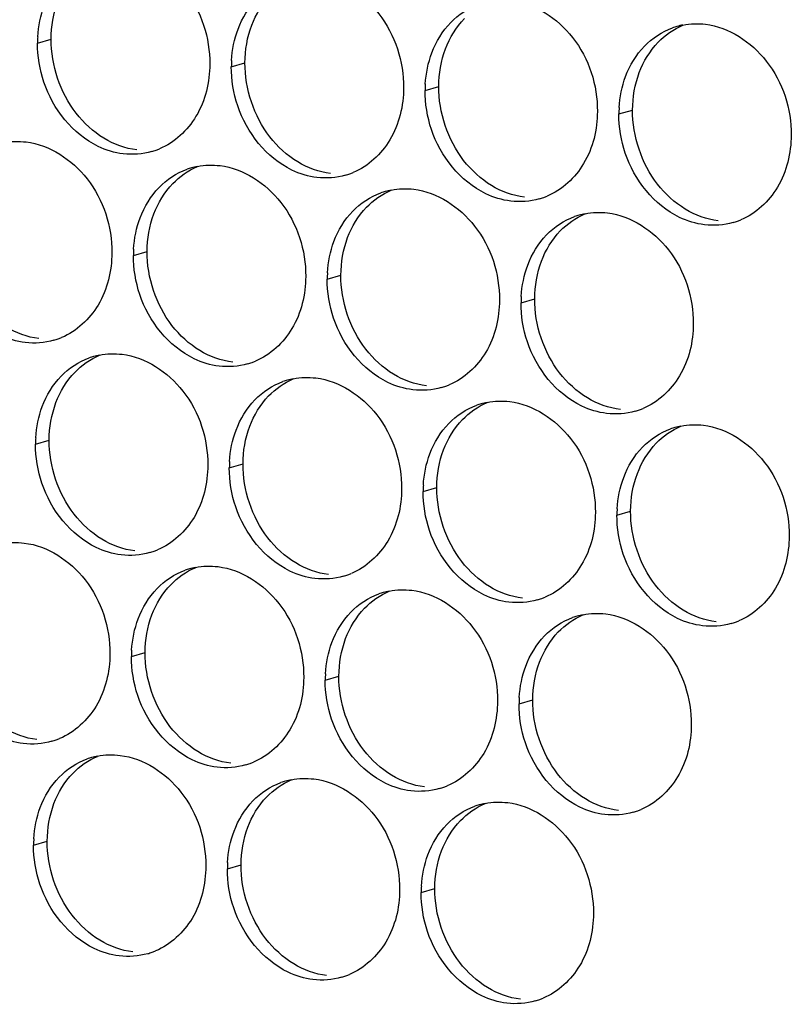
# Paper-space layout '45651_1_3' of a CAD drawing. Header units: millimetres. Extents: x -231 to 594, y 0 to 420.
# Tile 175 of 247: x 148.02 to 154.07, y 223.77 to 231.49. Entities that reach past the tile are written whole.
import ezdxf

# ---------------------------------------------------------------- set-up
doc = ezdxf.new("R2010")
doc.units = ezdxf.units.MM
doc.header["$LTSCALE"] = 32.67
doc.layers.add('02___PRT_ALL_AXES', color=7, linetype='CONTINUOUS')

psp = doc.layouts.new('45651_1_3')

# ---------------------------------------------------------------- linework, layer by layer
at = {"layer": '02___PRT_ALL_AXES', "color": 7, "linetype": 'CONTINUOUS'}
for p, q in [((148.16, 231.3073), (148.2672, 231.338)), ((149.6796, 231.1219), (149.7868, 231.1525)), ((151.1991, 230.9364), (151.3063, 230.9671)), ((152.7187, 230.7509), (152.8259, 230.7816)), ((148.912, 229.6421), (149.0192, 229.6728)), ((150.4316, 229.4567), (150.5388, 229.4873)), ((151.9512, 229.2712), (152.0584, 229.3019)), ((148.1444, 228.1624), (148.2516, 228.1931)), ((149.664, 227.977), (149.7712, 228.0076)), ((151.1836, 227.7915), (151.2908, 227.8222)), ((152.7032, 227.606), (152.8104, 227.6367)), ((148.8965, 226.4973), (149.0037, 226.5279)), ((150.416, 226.3118), (150.5232, 226.3425)), ((151.9356, 226.1263), (152.0428, 226.157)), ((148.1289, 225.0175), (148.2361, 225.0482)), ((149.6485, 224.8321), (149.7557, 224.8627)), ((151.1681, 224.6466), (151.2753, 224.6773))]:
    psp.add_line(p, q, dxfattribs=at)
at = {"layer": '02___PRT_ALL_AXES', "color": 3, "linetype": 'CONTINUOUS'}
for centre, radius, start, end in [((153.3241, 230.9119), 0.5467, 105.94061, 109.76751), ((153.3256, 230.9069), 0.5519, 100.97724, 105.93831), ((149.0518, 231.3029), 0.8918, 176.51802, 179.71686), ((150.5714, 231.1174), 0.8918, 176.51802, 179.71686), ((152.091, 230.932), 0.8918, 176.51802, 179.71686), ((153.6106, 230.7465), 0.8918, 176.51802, 179.71686), ((148.9053, 230.9815), 0.5467, 285.94061, 289.76751), ((148.9048, 230.9828), 0.5481, 289.77289, 292.73686), ((149.5188, 229.7981), 0.5519, 100.97724, 105.93831), ((149.5174, 229.8031), 0.5467, 105.94061, 109.76751), ((150.4249, 230.796), 0.5467, 285.94061, 289.76751), ((150.4244, 230.7973), 0.5481, 289.77289, 292.73686), ((151.037, 229.6177), 0.5467, 105.94061, 109.76751), ((151.0384, 229.6126), 0.5519, 100.97724, 105.93831), ((151.944, 230.6118), 0.5481, 289.77289, 292.73686), ((151.9445, 230.6105), 0.5467, 285.94061, 289.76751), ((152.5566, 229.4322), 0.5467, 105.94061, 109.76751), ((152.558, 229.4272), 0.5519, 100.97724, 105.93831), ((153.4641, 230.425), 0.5467, 285.94061, 289.76751), ((153.4635, 230.4264), 0.5481, 289.77289, 292.73686), ((149.8038, 229.6377), 0.8918, 176.51802, 179.71686), ((151.3234, 229.4523), 0.8918, 176.51802, 179.71686), ((152.843, 229.2668), 0.8918, 176.51802, 179.71686), ((148.1378, 229.5018), 0.5467, 285.94061, 289.76751), ((148.1372, 229.5031), 0.5481, 289.77289, 292.73686), ((148.7498, 228.3234), 0.5467, 105.94061, 109.76751), ((148.7513, 228.3184), 0.5519, 100.97724, 105.93831), ((149.6573, 229.3163), 0.5467, 285.94061, 289.76751), ((149.6568, 229.3176), 0.5481, 289.77289, 292.73686), ((150.2694, 228.138), 0.5467, 105.94061, 109.76751), ((150.2708, 228.1329), 0.5519, 100.97724, 105.93831), ((151.1769, 229.1308), 0.5467, 285.94061, 289.76751), ((151.1764, 229.1321), 0.5481, 289.77289, 292.73686), ((151.7904, 227.9474), 0.5519, 100.97724, 105.93831), ((151.789, 227.9525), 0.5467, 105.94061, 109.76751), ((152.6965, 228.9453), 0.5467, 285.94061, 289.76751), ((152.696, 228.9466), 0.5481, 289.77289, 292.73686), ((153.3086, 227.767), 0.5467, 105.94061, 109.76751), ((153.31, 227.762), 0.5519, 100.97724, 105.93831), ((149.0363, 228.158), 0.8918, 176.51802, 179.71686), ((150.5558, 227.9726), 0.8918, 176.51802, 179.71686), ((152.0754, 227.7871), 0.8918, 176.51802, 179.71686), ((153.595, 227.6016), 0.8918, 176.51802, 179.71686), ((148.8892, 227.8379), 0.5481, 289.77289, 292.73686), ((148.8898, 227.8366), 0.5467, 285.94061, 289.76751), ((149.5019, 226.6582), 0.5467, 105.94061, 109.76751), ((149.5033, 226.6532), 0.5519, 100.97724, 105.93831), ((150.4094, 227.6511), 0.5467, 285.94061, 289.76751), ((150.4088, 227.6524), 0.5481, 289.77289, 292.73686), ((151.0214, 226.4728), 0.5467, 105.94061, 109.76751), ((151.0229, 226.4677), 0.5519, 100.97724, 105.93831), ((151.9289, 227.4656), 0.5467, 285.94061, 289.76751), ((151.9284, 227.4669), 0.5481, 289.77289, 292.73686), ((152.541, 226.2873), 0.5467, 105.94061, 109.76751), ((152.5424, 226.2823), 0.5519, 100.97724, 105.93831), ((153.4485, 227.2801), 0.5467, 285.94061, 289.76751), ((153.448, 227.2815), 0.5481, 289.77289, 292.73686), ((149.7883, 226.4928), 0.8918, 176.51802, 179.71686), ((151.3079, 226.3074), 0.8918, 176.51802, 179.71686), ((152.8275, 226.1219), 0.8918, 176.51802, 179.71686), ((148.1222, 226.3569), 0.5467, 285.94061, 289.76751), ((148.1217, 226.3582), 0.5481, 289.77289, 292.73686), ((148.7343, 225.1785), 0.5467, 105.94061, 109.76751), ((148.7357, 225.1735), 0.5519, 100.97724, 105.93831), ((149.6418, 226.1714), 0.5467, 285.94061, 289.76751), ((149.6413, 226.1727), 0.5481, 289.77289, 292.73686), ((150.2539, 224.9931), 0.5467, 105.94061, 109.76751), ((150.2553, 224.988), 0.5519, 100.97724, 105.93831), ((151.1614, 225.9859), 0.5467, 285.94061, 289.76751), ((151.1608, 225.9872), 0.5481, 289.77289, 292.73686), ((151.7735, 224.8076), 0.5467, 105.94061, 109.76751), ((151.7749, 224.8026), 0.5519, 100.97724, 105.93831), ((152.681, 225.8004), 0.5467, 285.94061, 289.76751), ((152.6804, 225.8018), 0.5481, 289.77289, 292.73686), ((149.0207, 225.0131), 0.8918, 176.51802, 179.71686), ((150.5403, 224.8277), 0.8918, 176.51802, 179.71686), ((152.0599, 224.6422), 0.8918, 176.51802, 179.71686), ((148.8742, 224.6917), 0.5467, 285.94061, 289.76751), ((148.8737, 224.693), 0.5481, 289.77289, 292.73686), ((150.3938, 224.5062), 0.5467, 285.94061, 289.76751), ((150.3933, 224.5075), 0.5481, 289.77289, 292.73686), ((151.9134, 224.3207), 0.5467, 285.94061, 289.76751), ((151.9129, 224.3221), 0.5481, 289.77289, 292.73686)]:
    psp.add_arc(centre, radius, start, end, dxfattribs=at)
for points, knots in [([(148.8392, 232.0111), (149.0235, 231.9886), (149.3869, 231.7475), (149.5117, 231.3465), (149.5107, 231.1425)], [0, 0, 0, 0, 0.476473, 1, 1, 1, 1]), ([(150.3588, 231.8256), (150.5431, 231.8031), (150.9065, 231.562), (151.0313, 231.161), (151.0303, 230.957)], [0, 0, 0, 0, 0.476473, 1, 1, 1, 1]), ([(151.8784, 231.6402), (152.0627, 231.6177), (152.4261, 231.3766), (152.5509, 230.9755), (152.5499, 230.7715)], [0, 0, 0, 0, 0.476473, 1, 1, 1, 1]), ([(153.398, 231.4547), (153.5823, 231.4322), (153.9457, 231.1911), (154.0705, 230.79), (154.0695, 230.586)], [0, 0, 0, 0, 0.476473, 1, 1, 1, 1]), ([(149.5107, 231.1425), (149.51, 231.0012), (149.447, 230.725), (149.2345, 230.5266), (149.1166, 230.4773)], [0, 0, 0, 0, 0.525086, 1, 1, 1, 1]), ([(148.8315, 230.4387), (148.7639, 230.4469), (148.4835, 230.5308), (148.2799, 230.7918), (148.2099, 231.0002)], [0, 0, 0, 0, 0.236458, 1, 1, 1, 1]), ([(151.0303, 230.957), (151.0296, 230.8157), (150.9666, 230.5395), (150.7541, 230.3412), (150.6362, 230.2918)], [0, 0, 0, 0, 0.525086, 1, 1, 1, 1]), ([(150.351, 230.2532), (150.2835, 230.2614), (150.0031, 230.3453), (149.7994, 230.6063), (149.7295, 230.8147)], [0, 0, 0, 0, 0.236458, 1, 1, 1, 1]), ([(152.5499, 230.7715), (152.5492, 230.6302), (152.4862, 230.354), (152.2737, 230.1557), (152.1558, 230.1063)], [0, 0, 0, 0, 0.525086, 1, 1, 1, 1]), ([(151.8706, 230.0677), (151.8031, 230.076), (151.5227, 230.1598), (151.319, 230.4208), (151.2491, 230.6292)], [0, 0, 0, 0, 0.236458, 1, 1, 1, 1]), ([(154.0695, 230.586), (154.0688, 230.4447), (154.0058, 230.1685), (153.7933, 229.9702), (153.6754, 229.9208)], [0, 0, 0, 0, 0.525086, 1, 1, 1, 1]), ([(148.0717, 230.5314), (148.256, 230.5089), (148.6194, 230.2678), (148.7442, 229.8668), (148.7432, 229.6628)], [0, 0, 0, 0, 0.476473, 1, 1, 1, 1]), ([(153.3902, 229.8822), (153.3226, 229.8905), (153.0423, 229.9743), (152.8386, 230.2353), (152.7687, 230.4437)], [0, 0, 0, 0, 0.236458, 1, 1, 1, 1]), ([(149.5913, 230.3459), (149.7756, 230.3234), (150.1389, 230.0823), (150.2638, 229.6813), (150.2627, 229.4773)], [0, 0, 0, 0, 0.476473, 1, 1, 1, 1]), ([(151.1108, 230.1605), (151.2951, 230.138), (151.6585, 229.8969), (151.7833, 229.4958), (151.7823, 229.2918)], [0, 0, 0, 0, 0.476473, 1, 1, 1, 1]), ([(152.6304, 229.975), (152.8147, 229.9525), (153.1781, 229.7114), (153.3029, 229.3103), (153.3019, 229.1063)], [0, 0, 0, 0, 0.476473, 1, 1, 1, 1]), ([(148.7432, 229.6628), (148.7425, 229.5215), (148.6795, 229.2452), (148.4669, 229.0469), (148.3491, 228.9975)], [0, 0, 0, 0, 0.525086, 1, 1, 1, 1]), ([(148.0639, 228.959), (147.9963, 228.9672), (147.716, 229.0511), (147.5123, 229.3121), (147.4423, 229.5205)], [0, 0, 0, 0, 0.236458, 1, 1, 1, 1]), ([(150.2627, 229.4773), (150.262, 229.336), (150.1991, 229.0598), (149.9865, 228.8615), (149.8687, 228.8121)], [0, 0, 0, 0, 0.525086, 1, 1, 1, 1]), ([(149.5835, 228.7735), (149.5159, 228.7817), (149.2355, 228.8656), (149.0319, 229.1266), (148.9619, 229.335)], [0, 0, 0, 0, 0.236458, 1, 1, 1, 1]), ([(151.7823, 229.2918), (151.7816, 229.1505), (151.7186, 228.8743), (151.5061, 228.676), (151.3882, 228.6266)], [0, 0, 0, 0, 0.525086, 1, 1, 1, 1]), ([(151.1031, 228.588), (151.0355, 228.5963), (150.7551, 228.6801), (150.5515, 228.9411), (150.4815, 229.1495)], [0, 0, 0, 0, 0.236458, 1, 1, 1, 1]), ([(153.3019, 229.1063), (153.3012, 228.965), (153.2382, 228.6888), (153.0257, 228.4905), (152.9078, 228.4411)], [0, 0, 0, 0, 0.525086, 1, 1, 1, 1]), ([(152.6227, 228.4025), (152.5551, 228.4108), (152.2747, 228.4946), (152.071, 228.7556), (152.0011, 228.964)], [0, 0, 0, 0, 0.236458, 1, 1, 1, 1]), ([(148.8237, 228.8662), (149.008, 228.8437), (149.3714, 228.6026), (149.4962, 228.2016), (149.4952, 227.9976)], [0, 0, 0, 0, 0.476473, 1, 1, 1, 1]), ([(150.3433, 228.6807), (150.5276, 228.6583), (150.891, 228.4171), (151.0158, 228.0161), (151.0148, 227.8121)], [0, 0, 0, 0, 0.476473, 1, 1, 1, 1]), ([(151.8629, 228.4953), (152.0472, 228.4728), (152.4105, 228.2317), (152.5354, 227.8306), (152.5343, 227.6266)], [0, 0, 0, 0, 0.476473, 1, 1, 1, 1]), ([(153.3824, 228.3098), (153.5667, 228.2873), (153.9301, 228.0462), (154.0549, 227.6451), (154.0539, 227.4411)], [0, 0, 0, 0, 0.476473, 1, 1, 1, 1]), ([(149.4952, 227.9976), (149.4945, 227.8563), (149.4315, 227.5801), (149.219, 227.3817), (149.1011, 227.3324)], [0, 0, 0, 0, 0.525086, 1, 1, 1, 1]), ([(148.8159, 227.2938), (148.7483, 227.302), (148.468, 227.3859), (148.2643, 227.6469), (148.1944, 227.8553)], [0, 0, 0, 0, 0.236458, 1, 1, 1, 1]), ([(151.0148, 227.8121), (151.0141, 227.6708), (150.9511, 227.3946), (150.7385, 227.1963), (150.6207, 227.1469)], [0, 0, 0, 0, 0.525086, 1, 1, 1, 1]), ([(150.3355, 227.1083), (150.2679, 227.1166), (149.9876, 227.2004), (149.7839, 227.4614), (149.7139, 227.6698)], [0, 0, 0, 0, 0.236458, 1, 1, 1, 1]), ([(152.5343, 227.6266), (152.5336, 227.4853), (152.4707, 227.2091), (152.2581, 227.0108), (152.1403, 226.9614)], [0, 0, 0, 0, 0.525086, 1, 1, 1, 1]), ([(151.8551, 226.9228), (151.7875, 226.9311), (151.5071, 227.0149), (151.3035, 227.2759), (151.2335, 227.4843)], [0, 0, 0, 0, 0.236458, 1, 1, 1, 1]), ([(154.0539, 227.4411), (154.0532, 227.2998), (153.9903, 227.0236), (153.7777, 226.8253), (153.6598, 226.7759)], [0, 0, 0, 0, 0.525086, 1, 1, 1, 1]), ([(148.0561, 227.3865), (148.2404, 227.364), (148.6038, 227.1229), (148.7286, 226.7219), (148.7276, 226.5179)], [0, 0, 0, 0, 0.476473, 1, 1, 1, 1]), ([(153.3747, 226.7374), (153.3071, 226.7456), (153.0267, 226.8295), (152.8231, 227.0905), (152.7531, 227.2989)], [0, 0, 0, 0, 0.236458, 1, 1, 1, 1]), ([(149.5757, 227.201), (149.76, 227.1785), (150.1234, 226.9374), (150.2482, 226.5364), (150.2472, 226.3324)], [0, 0, 0, 0, 0.476473, 1, 1, 1, 1]), ([(151.0953, 227.0156), (151.2796, 226.9931), (151.643, 226.752), (151.7678, 226.3509), (151.7668, 226.1469)], [0, 0, 0, 0, 0.476473, 1, 1, 1, 1]), ([(152.6149, 226.8301), (152.7992, 226.8076), (153.1626, 226.5665), (153.2874, 226.1654), (153.2864, 225.9614)], [0, 0, 0, 0, 0.476473, 1, 1, 1, 1]), ([(148.7276, 226.5179), (148.7269, 226.3766), (148.6639, 226.1004), (148.4514, 225.902), (148.3335, 225.8527)], [0, 0, 0, 0, 0.525086, 1, 1, 1, 1]), ([(148.0484, 225.8141), (147.9808, 225.8223), (147.7004, 225.9062), (147.4968, 226.1672), (147.4268, 226.3756)], [0, 0, 0, 0, 0.236458, 1, 1, 1, 1]), ([(150.2472, 226.3324), (150.2465, 226.1911), (150.1835, 225.9149), (149.971, 225.7166), (149.8531, 225.6672)], [0, 0, 0, 0, 0.525086, 1, 1, 1, 1]), ([(149.5679, 225.6286), (149.5004, 225.6368), (149.22, 225.7207), (149.0163, 225.9817), (148.9464, 226.1901)], [0, 0, 0, 0, 0.236458, 1, 1, 1, 1]), ([(151.7668, 226.1469), (151.7661, 226.0056), (151.7031, 225.7294), (151.4906, 225.5311), (151.3727, 225.4817)], [0, 0, 0, 0, 0.525086, 1, 1, 1, 1]), ([(151.0875, 225.4431), (151.02, 225.4514), (150.7396, 225.5352), (150.5359, 225.7962), (150.466, 226.0046)], [0, 0, 0, 0, 0.236458, 1, 1, 1, 1]), ([(153.2864, 225.9614), (153.2857, 225.8201), (153.2227, 225.5439), (153.0102, 225.3456), (152.8923, 225.2962)], [0, 0, 0, 0, 0.525086, 1, 1, 1, 1]), ([(152.6071, 225.2576), (152.5395, 225.2659), (152.2592, 225.3497), (152.0555, 225.6108), (151.9855, 225.8192)], [0, 0, 0, 0, 0.236458, 1, 1, 1, 1]), ([(148.8082, 225.7213), (148.9924, 225.6988), (149.3558, 225.4577), (149.4806, 225.0567), (149.4796, 224.8527)], [0, 0, 0, 0, 0.476473, 1, 1, 1, 1]), ([(150.3277, 225.5359), (150.512, 225.5134), (150.8754, 225.2723), (151.0002, 224.8712), (150.9992, 224.6672)], [0, 0, 0, 0, 0.476473, 1, 1, 1, 1]), ([(151.8473, 225.3504), (152.0316, 225.3279), (152.395, 225.0868), (152.5198, 224.6857), (152.5188, 224.4817)], [0, 0, 0, 0, 0.476473, 1, 1, 1, 1]), ([(149.4796, 224.8527), (149.4789, 224.7114), (149.416, 224.4352), (149.2034, 224.2369), (149.0856, 224.1875)], [0, 0, 0, 0, 0.525086, 1, 1, 1, 1]), ([(148.8004, 224.1489), (148.7328, 224.1571), (148.4524, 224.241), (148.2488, 224.502), (148.1788, 224.7104)], [0, 0, 0, 0, 0.236458, 1, 1, 1, 1]), ([(150.9992, 224.6672), (150.9985, 224.5259), (150.9355, 224.2497), (150.723, 224.0514), (150.6051, 224.002)], [0, 0, 0, 0, 0.525086, 1, 1, 1, 1]), ([(150.32, 223.9634), (150.2524, 223.9717), (149.972, 224.0555), (149.7684, 224.3165), (149.6984, 224.5249)], [0, 0, 0, 0, 0.236458, 1, 1, 1, 1]), ([(152.5188, 224.4817), (152.5181, 224.3404), (152.4551, 224.0642), (152.2426, 223.8659), (152.1247, 223.8165)], [0, 0, 0, 0, 0.525086, 1, 1, 1, 1]), ([(151.8395, 223.7779), (151.772, 223.7862), (151.4916, 223.87), (151.2879, 224.131), (151.218, 224.3394)], [0, 0, 0, 0, 0.236458, 1, 1, 1, 1])]:
    psp.add_open_spline(points, degree=3, knots=knots, dxfattribs=at)
for points in [[(149.7325, 231.4165), (149.7653, 231.5036), (149.8154, 231.5867), (149.8801, 231.6537)], [(148.1616, 231.3571), (148.1667, 231.4403), (148.1835, 231.5239), (148.2129, 231.6019)], [(151.3997, 231.4682), (151.4605, 231.5312), (151.5372, 231.5822), (151.6197, 231.6119)], [(149.6812, 231.1716), (149.6863, 231.2548), (149.7031, 231.3384), (149.7325, 231.4165)], [(151.252, 231.231), (151.2849, 231.3181), (151.335, 231.4012), (151.3997, 231.4682)], [(152.9193, 231.2827), (152.9801, 231.3457), (153.0568, 231.3968), (153.1392, 231.4264)], [(153.2205, 231.4487), (153.2786, 231.46), (153.3392, 231.4619), (153.398, 231.4547)], [(148.2099, 231.0002), (148.1769, 231.0985), (148.1595, 231.2036), (148.16, 231.3073)], [(152.7716, 231.0455), (152.8044, 231.1327), (152.8546, 231.2157), (152.9193, 231.2827)], [(151.2008, 230.9861), (151.2058, 231.0694), (151.2227, 231.1529), (151.252, 231.231)], [(149.7295, 230.8147), (149.6965, 230.913), (149.6791, 231.0181), (149.6796, 231.1219)], [(152.7204, 230.8007), (152.7254, 230.8839), (152.7423, 230.9675), (152.7716, 231.0455)], [(151.2491, 230.6292), (151.2161, 230.7276), (151.1986, 230.8326), (151.1991, 230.9364)], [(152.7687, 230.4437), (152.7356, 230.5421), (152.7182, 230.6472), (152.7187, 230.7509)], [(147.8941, 230.5254), (147.9523, 230.5367), (148.0129, 230.5386), (148.0717, 230.5314)], [(149.0555, 230.4558), (148.9835, 230.4352), (148.9058, 230.4296), (148.8315, 230.4387)], [(149.4137, 230.3399), (149.4719, 230.3512), (149.5325, 230.3531), (149.5913, 230.3459)], [(149.1126, 230.1739), (149.1734, 230.2369), (149.2501, 230.288), (149.3325, 230.3176)], [(150.575, 230.2703), (150.503, 230.2497), (150.4254, 230.2441), (150.351, 230.2532)], [(148.9649, 229.9367), (148.9977, 230.0239), (149.0479, 230.107), (149.1126, 230.1739)], [(150.6321, 229.9885), (150.693, 230.0515), (150.7697, 230.1025), (150.8521, 230.1322)], [(150.9333, 230.1545), (150.9914, 230.1657), (151.0521, 230.1676), (151.1108, 230.1605)], [(152.0946, 230.0848), (152.0226, 230.0643), (151.945, 230.0586), (151.8706, 230.0677)], [(150.4845, 229.7513), (150.5173, 229.8384), (150.5674, 229.9215), (150.6321, 229.9885)], [(152.4529, 229.969), (152.511, 229.9803), (152.5716, 229.9822), (152.6304, 229.975)], [(148.9136, 229.6919), (148.9187, 229.7751), (148.9355, 229.8587), (148.9649, 229.9367)], [(152.1517, 229.803), (152.2126, 229.866), (152.2893, 229.9171), (152.3717, 229.9467)], [(153.6142, 229.8993), (153.5422, 229.8788), (153.4645, 229.8732), (153.3902, 229.8822)], [(152.0041, 229.5658), (152.0369, 229.653), (152.087, 229.736), (152.1517, 229.803)], [(150.4332, 229.5064), (150.4383, 229.5897), (150.4551, 229.6732), (150.4845, 229.7513)], [(148.9619, 229.335), (148.9289, 229.4333), (148.9115, 229.5384), (148.912, 229.6421)], [(151.9528, 229.3209), (151.9579, 229.4042), (151.9747, 229.4878), (152.0041, 229.5658)], [(150.4815, 229.1495), (150.4485, 229.2479), (150.4311, 229.3529), (150.4316, 229.4567)], [(152.0011, 228.964), (151.9681, 229.0624), (151.9507, 229.1675), (151.9512, 229.2712)], [(148.2879, 228.9761), (148.2159, 228.9555), (148.1382, 228.9499), (148.0639, 228.959)], [(148.6462, 228.8602), (148.7043, 228.8715), (148.7649, 228.8734), (148.8237, 228.8662)], [(148.345, 228.6942), (148.4058, 228.7572), (148.4825, 228.8083), (148.5649, 228.8379)], [(149.8075, 228.7906), (149.7355, 228.77), (149.6578, 228.7644), (149.5835, 228.7735)], [(148.1973, 228.457), (148.2301, 228.5442), (148.2803, 228.6272), (148.345, 228.6942)], [(149.8646, 228.5088), (149.9254, 228.5718), (150.0021, 228.6228), (150.0845, 228.6524)], [(150.1657, 228.6748), (150.2239, 228.686), (150.2845, 228.6879), (150.3433, 228.6807)], [(151.3271, 228.6051), (151.2551, 228.5846), (151.1774, 228.5789), (151.1031, 228.588)], [(149.7169, 228.2716), (149.7497, 228.3587), (149.7999, 228.4418), (149.8646, 228.5088)], [(151.6853, 228.4893), (151.7435, 228.5006), (151.8041, 228.5024), (151.8629, 228.4953)], [(148.1461, 228.2122), (148.1511, 228.2954), (148.168, 228.379), (148.1973, 228.457)], [(151.3842, 228.3233), (151.445, 228.3863), (151.5217, 228.4374), (151.6041, 228.467)], [(152.8467, 228.4196), (152.7746, 228.3991), (152.697, 228.3935), (152.6227, 228.4025)], [(149.6657, 228.0267), (149.6707, 228.1099), (149.6875, 228.1935), (149.7169, 228.2716)], [(151.2365, 228.0861), (151.2693, 228.1732), (151.3195, 228.2563), (151.3842, 228.3233)], [(152.9037, 228.1378), (152.9646, 228.2008), (153.0413, 228.2519), (153.1237, 228.2815)], [(153.2049, 228.3038), (153.263, 228.3151), (153.3237, 228.317), (153.3824, 228.3098)], [(148.1944, 227.8553), (148.1614, 227.9536), (148.1439, 228.0587), (148.1444, 228.1624)], [(152.7561, 227.9006), (152.7889, 227.9878), (152.839, 228.0708), (152.9037, 228.1378)], [(151.1852, 227.8412), (151.1903, 227.9245), (151.2071, 228.008), (151.2365, 228.0861)], [(149.7139, 227.6698), (149.6809, 227.7681), (149.6635, 227.8732), (149.664, 227.977)], [(152.7048, 227.6558), (152.7099, 227.739), (152.7267, 227.8226), (152.7561, 227.9006)], [(151.2335, 227.4843), (151.2005, 227.5827), (151.1831, 227.6878), (151.1836, 227.7915)], [(152.7531, 227.2989), (152.7201, 227.3972), (152.7027, 227.5023), (152.7032, 227.606)], [(147.8786, 227.3805), (147.9367, 227.3918), (147.9974, 227.3937), (148.0561, 227.3865)], [(149.0399, 227.3109), (148.9679, 227.2903), (148.8903, 227.2847), (148.8159, 227.2938)], [(149.097, 227.0291), (149.1579, 227.092), (149.2346, 227.1431), (149.317, 227.1727)], [(149.3982, 227.1951), (149.4563, 227.2063), (149.5169, 227.2082), (149.5757, 227.201)], [(150.5595, 227.1254), (150.4875, 227.1048), (150.4098, 227.0992), (150.3355, 227.1083)], [(148.9494, 226.7919), (148.9822, 226.879), (149.0323, 226.9621), (149.097, 227.0291)], [(150.9178, 227.0096), (150.9759, 227.0209), (151.0365, 227.0227), (151.0953, 227.0156)], [(150.6166, 226.8436), (150.6774, 226.9066), (150.7541, 226.9576), (150.8365, 226.9873)], [(152.0791, 226.9399), (152.0071, 226.9194), (151.9294, 226.9138), (151.8551, 226.9228)], [(148.8981, 226.547), (148.9032, 226.6302), (148.92, 226.7138), (148.9494, 226.7919)], [(150.4689, 226.6064), (150.5017, 226.6935), (150.5519, 226.7766), (150.6166, 226.8436)], [(152.1362, 226.6581), (152.197, 226.7211), (152.2737, 226.7722), (152.3561, 226.8018)], [(152.4373, 226.8241), (152.4955, 226.8354), (152.5561, 226.8373), (152.6149, 226.8301)], [(153.5987, 226.7545), (153.5267, 226.7339), (153.449, 226.7283), (153.3747, 226.7374)], [(151.9885, 226.4209), (152.0213, 226.5081), (152.0715, 226.5911), (152.1362, 226.6581)], [(150.4177, 226.3615), (150.4227, 226.4448), (150.4396, 226.5283), (150.4689, 226.6064)], [(148.9464, 226.1901), (148.9134, 226.2884), (148.8959, 226.3935), (148.8965, 226.4973)], [(151.9373, 226.1761), (151.9423, 226.2593), (151.9591, 226.3429), (151.9885, 226.4209)], [(150.466, 226.0046), (150.433, 226.103), (150.4155, 226.2081), (150.416, 226.3118)], [(151.9855, 225.8192), (151.9525, 225.9175), (151.9351, 226.0226), (151.9356, 226.1263)], [(148.2724, 225.8312), (148.2004, 225.8106), (148.1227, 225.805), (148.0484, 225.8141)], [(148.6306, 225.7153), (148.6887, 225.7266), (148.7494, 225.7285), (148.8082, 225.7213)], [(148.3295, 225.5493), (148.3903, 225.6123), (148.467, 225.6634), (148.5494, 225.693)], [(149.7919, 225.6457), (149.7199, 225.6251), (149.6423, 225.6195), (149.5679, 225.6286)], [(148.1818, 225.3121), (148.2146, 225.3993), (148.2648, 225.4824), (148.3295, 225.5493)], [(149.849, 225.3639), (149.9099, 225.4269), (149.9866, 225.4779), (150.069, 225.5076)], [(150.1502, 225.5299), (150.2083, 225.5412), (150.269, 225.543), (150.3277, 225.5359)], [(151.3115, 225.4602), (151.2395, 225.4397), (151.1619, 225.434), (151.0875, 225.4431)], [(149.7014, 225.1267), (149.7342, 225.2138), (149.7843, 225.2969), (149.849, 225.3639)], [(151.3686, 225.1784), (151.4295, 225.2414), (151.5062, 225.2925), (151.5886, 225.3221)], [(151.6698, 225.3444), (151.7279, 225.3557), (151.7885, 225.3576), (151.8473, 225.3504)], [(148.1305, 225.0673), (148.1356, 225.1505), (148.1524, 225.2341), (148.1818, 225.3121)], [(152.8311, 225.2748), (152.7591, 225.2542), (152.6814, 225.2486), (152.6071, 225.2576)], [(151.221, 224.9412), (151.2538, 225.0284), (151.3039, 225.1114), (151.3686, 225.1784)], [(149.6501, 224.8818), (149.6552, 224.9651), (149.672, 225.0486), (149.7014, 225.1267)], [(148.1788, 224.7104), (148.1458, 224.8087), (148.1284, 224.9138), (148.1289, 225.0175)], [(151.1697, 224.6964), (151.1748, 224.7796), (151.1916, 224.8632), (151.221, 224.9412)], [(149.6984, 224.5249), (149.6654, 224.6233), (149.648, 224.7283), (149.6485, 224.8321)], [(151.218, 224.3394), (151.185, 224.4378), (151.1675, 224.5429), (151.1681, 224.6466)], [(149.0244, 224.166), (148.9524, 224.1454), (148.8747, 224.1398), (148.8004, 224.1489)], [(150.544, 223.9805), (150.472, 223.96), (150.3943, 223.9543), (150.32, 223.9634)], [(152.0635, 223.795), (151.9915, 223.7745), (151.9139, 223.7689), (151.8395, 223.7779)]]:
    psp.add_open_spline(points, degree=3, dxfattribs=at)
at = {"layer": '02___PRT_ALL_AXES', "color": 7, "linetype": 'CONTINUOUS'}
for points in [[(149.8397, 231.4471), (149.8725, 231.5343), (149.9226, 231.6173), (149.9873, 231.6843)], [(148.2672, 231.338), (148.2677, 231.4378), (148.2849, 231.5392), (148.3201, 231.6326)], [(151.3592, 231.2617), (151.3921, 231.3488), (151.4422, 231.4319), (151.5069, 231.4989)], [(149.7868, 231.1525), (149.7873, 231.2523), (149.8045, 231.3538), (149.8397, 231.4471)], [(153.0265, 231.3134), (153.0809, 231.3697), (153.1477, 231.4165), (153.22, 231.4468)], [(148.4622, 230.7579), (148.3374, 230.9193), (148.2662, 231.134), (148.2672, 231.338)], [(152.8788, 231.0762), (152.9116, 231.1633), (152.9618, 231.2464), (153.0265, 231.3134)], [(151.3063, 230.9671), (151.3068, 231.0668), (151.3241, 231.1683), (151.3592, 231.2617)], [(149.9818, 230.5724), (149.857, 230.7338), (149.7858, 230.9485), (149.7868, 231.1525)], [(152.8259, 230.7816), (152.8264, 230.8813), (152.8437, 230.9828), (152.8788, 231.0762)], [(151.5014, 230.387), (151.3766, 230.5483), (151.3053, 230.7631), (151.3063, 230.9671)], [(148.6805, 230.5607), (148.5966, 230.6115), (148.5222, 230.6804), (148.4622, 230.7579)], [(153.021, 230.2015), (152.8962, 230.3629), (152.8249, 230.5776), (152.8259, 230.7816)], [(150.2001, 230.3753), (150.1162, 230.4261), (150.0418, 230.4949), (149.9818, 230.5724)], [(148.9387, 230.4693), (148.848, 230.4804), (148.7586, 230.5134), (148.6805, 230.5607)], [(149.2198, 230.2046), (149.2742, 230.261), (149.341, 230.3078), (149.4133, 230.338)], [(150.4582, 230.2839), (150.3676, 230.2949), (150.2782, 230.328), (150.2001, 230.3753)], [(151.7197, 230.1898), (151.6358, 230.2406), (151.5614, 230.3094), (151.5014, 230.387)], [(149.0721, 229.9674), (149.1049, 230.0546), (149.1551, 230.1376), (149.2198, 230.2046)], [(151.9778, 230.0984), (151.8872, 230.1095), (151.7977, 230.1425), (151.7197, 230.1898)], [(153.2393, 230.0043), (153.1554, 230.0551), (153.081, 230.1239), (153.021, 230.2015)], [(150.7393, 230.0191), (150.7938, 230.0755), (150.8606, 230.1223), (150.9329, 230.1526)], [(149.0192, 229.6728), (149.0197, 229.7726), (149.0369, 229.874), (149.0721, 229.9674)], [(150.5917, 229.7819), (150.6245, 229.8691), (150.6746, 229.9522), (150.7393, 230.0191)], [(152.2589, 229.8337), (152.3134, 229.89), (152.3802, 229.9368), (152.4524, 229.9671)], [(153.4974, 229.9129), (153.4068, 229.924), (153.3173, 229.957), (153.2393, 230.0043)], [(152.1113, 229.5965), (152.1441, 229.6836), (152.1942, 229.7667), (152.2589, 229.8337)], [(150.5388, 229.4873), (150.5393, 229.5871), (150.5565, 229.6886), (150.5917, 229.7819)], [(149.2143, 229.0927), (149.0895, 229.2541), (149.0182, 229.4688), (149.0192, 229.6728)], [(152.0584, 229.3019), (152.0589, 229.4016), (152.0761, 229.5031), (152.1113, 229.5965)], [(150.7338, 228.9073), (150.609, 229.0686), (150.5378, 229.2833), (150.5388, 229.4873)], [(152.2534, 228.7218), (152.1286, 228.8831), (152.0574, 229.0979), (152.0584, 229.3019)], [(148.1711, 228.9896), (148.0805, 229.0007), (147.991, 229.0337), (147.9129, 229.081)], [(149.4325, 228.8956), (149.3487, 228.9464), (149.2742, 229.0152), (149.2143, 229.0927)], [(149.6907, 228.8042), (149.6001, 228.8152), (149.5106, 228.8483), (149.4325, 228.8956)], [(150.9521, 228.7101), (150.8683, 228.7609), (150.7938, 228.8297), (150.7338, 228.9073)], [(148.4522, 228.7249), (148.5066, 228.7813), (148.5735, 228.828), (148.6457, 228.8583)], [(148.3045, 228.4877), (148.3373, 228.5749), (148.3875, 228.6579), (148.4522, 228.7249)], [(152.4717, 228.5246), (152.3878, 228.5754), (152.3134, 228.6442), (152.2534, 228.7218)], [(149.9718, 228.5394), (150.0262, 228.5958), (150.093, 228.6426), (150.1653, 228.6728)], [(151.2103, 228.6187), (151.1197, 228.6298), (151.0302, 228.6628), (150.9521, 228.7101)], [(148.2516, 228.1931), (148.2521, 228.2929), (148.2694, 228.3943), (148.3045, 228.4877)], [(149.8241, 228.3022), (149.8569, 228.3894), (149.9071, 228.4724), (149.9718, 228.5394)], [(151.4914, 228.354), (151.5458, 228.4103), (151.6126, 228.4571), (151.6849, 228.4874)], [(152.7299, 228.4332), (152.6392, 228.4443), (152.5498, 228.4773), (152.4717, 228.5246)], [(151.3437, 228.1168), (151.3765, 228.2039), (151.4267, 228.287), (151.4914, 228.354)], [(149.7712, 228.0076), (149.7717, 228.1074), (149.789, 228.2089), (149.8241, 228.3022)], [(153.0109, 228.1685), (153.0654, 228.2248), (153.1322, 228.2716), (153.2045, 228.3019)], [(148.4467, 227.613), (148.3219, 227.7744), (148.2506, 227.9891), (148.2516, 228.1931)], [(151.2908, 227.8222), (151.2913, 227.9219), (151.3086, 228.0234), (151.3437, 228.1168)], [(152.8633, 227.9313), (152.8961, 228.0185), (152.9462, 228.1015), (153.0109, 228.1685)], [(149.9663, 227.4276), (149.8415, 227.5889), (149.7702, 227.8036), (149.7712, 228.0076)], [(152.8104, 227.6367), (152.8109, 227.7365), (152.8281, 227.8379), (152.8633, 227.9313)], [(151.4859, 227.2421), (151.3611, 227.4034), (151.2898, 227.6182), (151.2908, 227.8222)], [(153.0055, 227.0566), (152.8806, 227.218), (152.8094, 227.4327), (152.8104, 227.6367)], [(148.665, 227.4159), (148.5811, 227.4667), (148.5067, 227.5355), (148.4467, 227.613)], [(148.9231, 227.3245), (148.8325, 227.3355), (148.743, 227.3686), (148.665, 227.4159)], [(150.1845, 227.2304), (150.1007, 227.2812), (150.0263, 227.35), (149.9663, 227.4276)], [(149.2042, 227.0597), (149.2586, 227.1161), (149.3255, 227.1629), (149.3977, 227.1931)], [(150.4427, 227.139), (150.3521, 227.15), (150.2626, 227.1831), (150.1845, 227.2304)], [(151.7041, 227.0449), (151.6203, 227.0957), (151.5459, 227.1645), (151.4859, 227.2421)], [(149.0566, 226.8225), (149.0894, 226.9097), (149.1395, 226.9927), (149.2042, 227.0597)], [(151.9623, 226.9535), (151.8717, 226.9646), (151.7822, 226.9976), (151.7041, 227.0449)], [(153.2237, 226.8594), (153.1399, 226.9102), (153.0654, 226.979), (153.0055, 227.0566)], [(150.7238, 226.8743), (150.7782, 226.9306), (150.8451, 226.9774), (150.9173, 227.0077)], [(150.5761, 226.6371), (150.6089, 226.7242), (150.6591, 226.8073), (150.7238, 226.8743)], [(149.0037, 226.5279), (149.0041, 226.6277), (149.0214, 226.7292), (149.0566, 226.8225)], [(152.2434, 226.6888), (152.2978, 226.7451), (152.3646, 226.7919), (152.4369, 226.8222)], [(153.4819, 226.768), (153.3913, 226.7791), (153.3018, 226.8121), (153.2237, 226.8594)], [(150.5232, 226.3425), (150.5237, 226.4422), (150.541, 226.5437), (150.5761, 226.6371)], [(152.0957, 226.4516), (152.1285, 226.5387), (152.1787, 226.6218), (152.2434, 226.6888)], [(149.1987, 225.9478), (149.0739, 226.1092), (149.0026, 226.3239), (149.0037, 226.5279)], [(152.0428, 226.157), (152.0433, 226.2567), (152.0606, 226.3582), (152.0957, 226.4516)], [(150.7183, 225.7624), (150.5935, 225.9237), (150.5222, 226.1385), (150.5232, 226.3425)], [(152.2379, 225.5769), (152.1131, 225.7383), (152.0418, 225.953), (152.0428, 226.157)], [(148.1556, 225.8448), (148.0649, 225.8558), (147.9755, 225.8888), (147.8974, 225.9361)], [(149.417, 225.7507), (149.3331, 225.8015), (149.2587, 225.8703), (149.1987, 225.9478)], [(148.4367, 225.58), (148.4911, 225.6364), (148.5579, 225.6832), (148.6302, 225.7134)], [(149.6751, 225.6593), (149.5845, 225.6703), (149.4951, 225.7034), (149.417, 225.7507)], [(150.9366, 225.5652), (150.8527, 225.616), (150.7783, 225.6848), (150.7183, 225.7624)], [(148.289, 225.3428), (148.3218, 225.43), (148.3719, 225.513), (148.4367, 225.58)], [(151.1947, 225.4738), (151.1041, 225.4849), (151.0146, 225.5179), (150.9366, 225.5652)], [(152.4562, 225.3797), (152.3723, 225.4305), (152.2979, 225.4993), (152.2379, 225.5769)], [(149.9562, 225.3945), (150.0107, 225.4509), (150.0775, 225.4977), (150.1498, 225.528)], [(149.8086, 225.1573), (149.8414, 225.2445), (149.8915, 225.3276), (149.9562, 225.3945)], [(148.2361, 225.0482), (148.2366, 225.148), (148.2538, 225.2495), (148.289, 225.3428)], [(151.4758, 225.2091), (151.5302, 225.2654), (151.5971, 225.3122), (151.6693, 225.3425)], [(152.7143, 225.2883), (152.6237, 225.2994), (152.5342, 225.3324), (152.4562, 225.3797)], [(151.3282, 224.9719), (151.361, 225.059), (151.4111, 225.1421), (151.4758, 225.2091)], [(149.7557, 224.8627), (149.7562, 224.9625), (149.7734, 225.064), (149.8086, 225.1573)], [(148.4312, 224.4681), (148.3063, 224.6295), (148.2351, 224.8442), (148.2361, 225.0482)], [(151.2753, 224.6773), (151.2758, 224.777), (151.293, 224.8785), (151.3282, 224.9719)], [(149.9507, 224.2827), (149.8259, 224.444), (149.7547, 224.6588), (149.7557, 224.8627)], [(151.4703, 224.0972), (151.3455, 224.2586), (151.2743, 224.4733), (151.2753, 224.6773)], [(148.6494, 224.271), (148.5656, 224.3218), (148.4911, 224.3906), (148.4312, 224.4681)], [(148.9076, 224.1796), (148.817, 224.1906), (148.7275, 224.2237), (148.6494, 224.271)], [(150.169, 224.0855), (150.0851, 224.1363), (150.0107, 224.2051), (149.9507, 224.2827)], [(150.4272, 223.9941), (150.3365, 224.0052), (150.2471, 224.0382), (150.169, 224.0855)], [(151.6886, 223.9), (151.6047, 223.9508), (151.5303, 224.0196), (151.4703, 224.0972)], [(151.9467, 223.8086), (151.8561, 223.8197), (151.7667, 223.8527), (151.6886, 223.9)]]:
    psp.add_open_spline(points, degree=3, dxfattribs=at)

doc.saveas('drawing.dxf')
